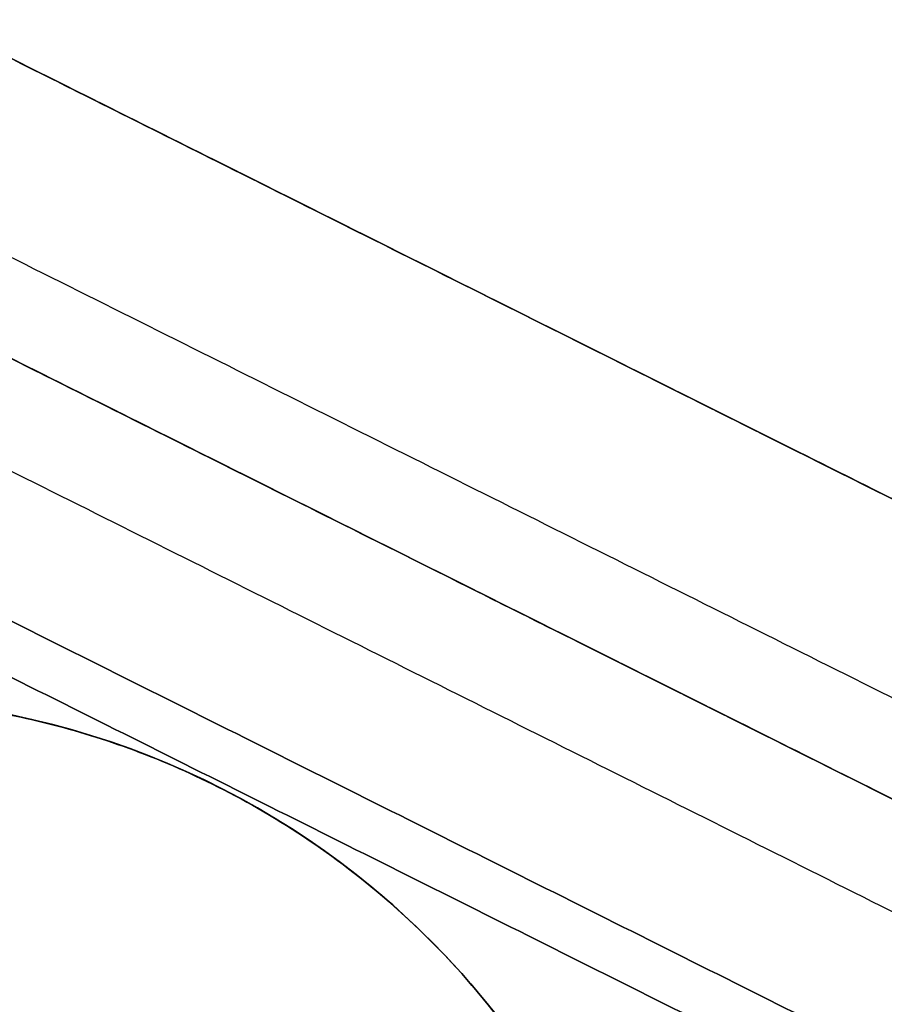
# Model space of a CAD drawing. Header units: millimetres. Extents: x -1645 to 131, y -134 to 129.
# Tile 34 of 256: x -366.32 to -362.13, y 11.23 to 16. Entities that reach past the tile are written whole.
import ezdxf

# ---------------------------------------------------------------- set-up
doc = ezdxf.new("R2010")
doc.units = ezdxf.units.MM
doc.layers.add('IGES level 36', color=7, linetype='Continuous', true_color=0xcbd2ee)
doc.layers.add('IGES level 37', color=7, linetype='Continuous', true_color=0xcbd2ee)

msp = doc.modelspace()

# ---------------------------------------------------------------- linework, layer by layer
at = {"layer": 'IGES level 36', "extrusion": (0, 0, -1)}
msp.add_arc((367.1576, 8.7121, -12.033), 4, 90, 270, dxfattribs=at)
at = {"layer": 'IGES level 36'}
for centre in [(-367.1576, 8.7121, 6.7177), (-367.1576, 8.7121, 12.033)]:
    msp.add_arc(centre, 4, 270, 90, dxfattribs=at)
for points in [[(-355.816, 10.5413, 12.033), (-366.7353, 16.0009, 12.033)], [(-355.816, 10.5413, 12.033), (-366.7353, 16.0009, 12.033)], [(-356.9078, 11.0872, 7.4486), (-366.7353, 16.0009, 7.4486)], [(-366.7223, 15.9944, 2.9188), (-355.816, 10.5413, 7.9525)], [(-366.7223, 15.9944, 2.9188), (-355.816, 10.5413, 7.9525)], [(-367.3167, 14.8382, 12.033), (-356.3974, 9.3785, 12.033)], [(-356.3974, 9.3785, 12.033), (-367.3167, 14.8382, 12.033)], [(-357.4892, 9.9244, 7.4486), (-367.3167, 14.8382, 7.4486)], [(-355.4832, 9.4111, 6.0072), (-366.418, 14.8785, 0.9603)], [(-367.3036, 14.8316, 2.9188), (-356.3974, 9.3785, 7.9525)], [(-367.3036, 14.8316, 2.9188), (-356.3974, 9.3785, 7.9525)], [(-356.2088, 8.7381, 6.8501), (-367.1436, 14.2055, 1.8033)], [(-356.4452, 7.858, 6.4089), (-367.1041, 13.1874, 1.4894)], [(-356.4452, 7.858, 6.4089), (-367.1041, 13.1874, 1.4894)], [(-355.9005, 7.858, 5.2286), (-366.5594, 13.1874, 0.3091)], [(-355.9005, 7.858, 5.2286), (-366.5594, 13.1874, 0.3091)], [(-364.0656, 11.2497, 2.8918), (-364.0656, 11.2497, 12.033)]]:
    msp.add_open_spline(points, degree=1, dxfattribs=at)
for points in [[(-367.1041, 12.7117, 1.4894), (-359.3139, 12.6075, 5.0849), (-359.3139, 4.8166, 5.0849), (-367.1041, 4.7124, 1.4894)], [(-367.1041, 4.7124, 1.4894), (-359.3139, 4.8166, 5.0849), (-359.3139, 12.6075, 5.0849), (-367.1041, 12.7117, 1.4894)]]:
    msp.add_rational_spline(points, [1, 0.342248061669, 0.342248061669, 1], degree=3, dxfattribs=at)
at = {"layer": 'IGES level 37'}
msp.add_arc((-367.1576, 8.7121, 12.033), 4, 270, 90, dxfattribs=at)
at = {"layer": 'IGES level 37', "extrusion": (0, 0, -1)}
for centre in [(367.1576, 8.7121, -17.3482), (367.1576, 8.7121, -12.033)]:
    msp.add_arc(centre, 4, 90, 270, dxfattribs=at)
at = {"layer": 'IGES level 37'}
for points in [[(-366.7353, 16.0009, 12.033), (-355.816, 10.5413, 12.033)], [(-366.7353, 16.0009, 12.033), (-355.816, 10.5413, 12.033)], [(-356.9078, 11.0872, 16.6174), (-366.7353, 16.0009, 16.6174)], [(-355.816, 10.5413, 16.1135), (-366.7223, 15.9944, 21.1471)], [(-355.816, 10.5413, 16.1135), (-366.7223, 15.9944, 21.1471)], [(-356.3974, 9.3785, 12.033), (-367.3167, 14.8382, 12.033)], [(-367.3167, 14.8382, 12.033), (-356.3974, 9.3785, 12.033)], [(-357.4892, 9.9244, 16.6174), (-367.3167, 14.8382, 16.6174)], [(-355.4832, 9.4111, 18.0588), (-366.418, 14.8785, 23.1056)], [(-356.3974, 9.3785, 16.1135), (-367.3036, 14.8316, 21.1471)], [(-356.3974, 9.3785, 16.1135), (-367.3036, 14.8316, 21.1471)], [(-356.2088, 8.7381, 17.2158), (-367.1436, 14.2055, 22.2627)], [(-367.1041, 13.1874, 22.5765), (-356.4452, 7.858, 17.657)], [(-367.1041, 13.1874, 22.5765), (-356.4452, 7.858, 17.657)], [(-366.5594, 13.1874, 23.7569), (-355.9005, 7.858, 18.8374)], [(-366.5594, 13.1874, 23.7569), (-355.9005, 7.858, 18.8374)], [(-364.0656, 11.2497, 21.1742), (-364.0656, 11.2497, 12.033)]]:
    msp.add_open_spline(points, degree=1, dxfattribs=at)
for points in [[(-367.1041, 12.7117, 22.5765), (-359.3139, 12.6075, 18.981), (-359.3139, 4.8166, 18.981), (-367.1041, 4.7124, 22.5765)], [(-367.1041, 4.7124, 22.5765), (-359.3139, 4.8166, 18.981), (-359.3139, 12.6075, 18.981), (-367.1041, 12.7117, 22.5765)]]:
    msp.add_rational_spline(points, [1, 0.342248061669, 0.342248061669, 1], degree=3, dxfattribs=at)

doc.saveas('drawing.dxf')
